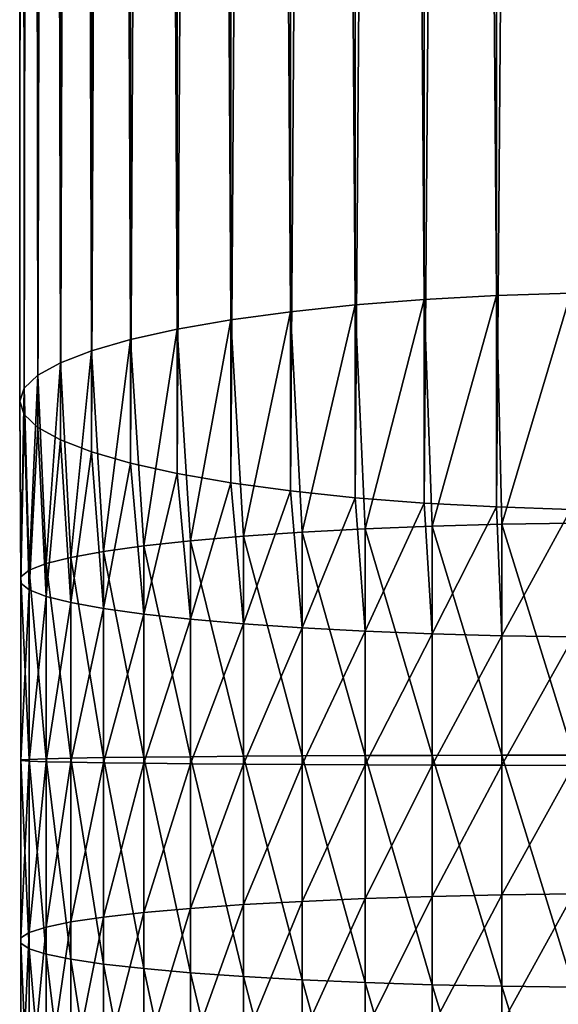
# Model space of a CAD drawing. Header units: metres. Extents: x -109 to 109, y -314 to 82.
# Tile 11 of 191: x -13 to -2, y -260 to -240. Entities that reach past the tile are written whole.
import ezdxf

# ---------------------------------------------------------------- set-up
doc = ezdxf.new("R2010")
doc.units = ezdxf.units.M
doc.layers.add('solid_504261_XXX', color=7, linetype='CONTINUOUS')

msp = doc.modelspace()

# ---------------------------------------------------------------- linework, layer by layer
at = {"layer": 'solid_504261_XXX'}
for points in [[(-3.111104, -245.417313, 58.008743), (-3.111104, -50.622337, 23.661135), (-4.609864, -50.703438, 23.201197)], [(-1.566977, -245.368179, 58.287418), (-1.566977, -50.5732, 23.939808), (-3.111104, -50.622337, 23.661135)], [(-3.111104, -245.417313, 58.008743), (-1.566977, -245.368179, 58.287418), (-3.111104, -50.622337, 23.661135)], [(-6.041401, -245.610291, 56.91431), (-6.041401, -50.815315, 22.566702), (-7.384842, -50.956341, 21.766903)], [(-4.609864, -245.498413, 57.548805), (-4.609864, -50.703438, 23.201197), (-6.041401, -50.815315, 22.566702)], [(-6.041401, -245.610291, 56.91431), (-4.609864, -245.498413, 57.548805), (-6.041401, -50.815315, 22.566702)], [(-4.609864, -245.498413, 57.548805), (-3.111104, -245.417313, 58.008743), (-4.609864, -50.703438, 23.201197)], [(-7.384842, -245.751312, 56.114513), (-7.384842, -50.956341, 21.766903), (-8.620595, -51.124458, 20.813461)], [(-7.384842, -245.751312, 56.114513), (-6.041401, -245.610291, 56.91431), (-7.384842, -50.956341, 21.766903)], [(-8.620595, -245.919434, 55.161072), (-8.620595, -51.124458, 20.813461), (-9.730639, -51.317219, 19.72028)], [(-8.620595, -245.919434, 55.161072), (-7.384842, -245.751312, 56.114513), (-8.620595, -51.124458, 20.813461)], [(-9.730639, -246.112198, 54.06789), (-9.730639, -51.317219, 19.72028), (-10.698791, -51.531803, 18.5033)], [(-9.730639, -246.112198, 54.06789), (-8.620595, -245.919434, 55.161072), (-9.730639, -51.317219, 19.72028)], [(-10.698791, -246.326782, 52.85091), (-10.698791, -51.531803, 18.5033), (-11.510928, -51.765091, 17.180269)], [(-10.698791, -246.326782, 52.85091), (-9.730639, -246.112198, 54.06789), (-10.698791, -51.531803, 18.5033)], [(-11.510928, -246.560059, 51.527878), (-11.510928, -51.765091, 17.180269), (-12.155211, -52.013672, 15.77048)], [(-11.510928, -246.560059, 51.527878), (-10.698791, -246.326782, 52.85091), (-11.510928, -51.765091, 17.180269)], [(-12.155211, -246.80864, 50.118092), (-12.155211, -52.013672, 15.77048), (-12.622244, -52.27393, 14.29449)], [(-12.155211, -246.80864, 50.118092), (-11.510928, -246.560059, 51.527878), (-12.155211, -52.013672, 15.77048)], [(-12.622244, -247.068909, 48.642101), (-12.622244, -52.27393, 14.29449), (-12.905215, -52.542065, 12.773822)], [(-12.622244, -247.068909, 48.642101), (-12.155211, -246.80864, 50.118092), (-12.622244, -52.27393, 14.29449)], [(-12.905215, -247.337036, 47.121433), (-12.905215, -52.542065, 12.773822), (-13, -52.814167, 11.230651)], [(-12.905215, -247.337036, 47.121433), (-12.622244, -247.068909, 48.642101), (-12.905215, -52.542065, 12.773822)], [(-13, -247.609146, 45.578262), (-13, -52.814167, 11.230651), (-12.905215, -53.086269, 9.68748)], [(-13, -247.609146, 45.578262), (-12.905215, -247.337036, 47.121433), (-13, -52.814167, 11.230651)], [(-12.905215, -247.881241, 44.035091), (-13, -247.609146, 45.578262), (-12.905215, -53.086269, 9.68748)], [(-12.905215, -247.881241, 44.035091), (-12.905215, -53.086269, 9.68748), (-12.622244, -53.354404, 8.166812)], [(-12.622244, -248.149384, 42.514423), (-12.905215, -247.881241, 44.035091), (-12.622244, -53.354404, 8.166812)], [(-12.622244, -248.149384, 42.514423), (-12.622244, -53.354404, 8.166812), (-12.155211, -53.614662, 6.690822)], [(-12.155211, -248.409637, 41.038433), (-12.622244, -248.149384, 42.514423), (-12.155211, -53.614662, 6.690822)], [(-12.155211, -248.409637, 41.038433), (-12.155211, -53.614662, 6.690822), (-11.510928, -53.863247, 5.281033)], [(-11.510928, -248.658218, 39.628643), (-12.155211, -248.409637, 41.038433), (-11.510928, -53.863247, 5.281033)], [(-11.510928, -248.658218, 39.628643), (-11.510928, -53.863247, 5.281033), (-10.698791, -54.096531, 3.958002)], [(-10.698791, -248.89151, 38.305611), (-11.510928, -248.658218, 39.628643), (-10.698791, -54.096531, 3.958002)], [(-10.698791, -248.89151, 38.305611), (-10.698791, -54.096531, 3.958002), (-9.730639, -54.311119, 2.741023)], [(-9.730639, -249.106094, 37.088631), (-10.698791, -248.89151, 38.305611), (-9.730639, -54.311119, 2.741023)], [(-9.730639, -249.106094, 37.088631), (-9.730639, -54.311119, 2.741023), (-8.620595, -54.503876, 1.647842)], [(-8.620595, -249.298843, 35.995453), (-9.730639, -249.106094, 37.088631), (-8.620595, -54.503876, 1.647842)], [(-8.620595, -249.298843, 35.995453), (-8.620595, -54.503876, 1.647842), (-7.384842, -54.671993, 0.6944)], [(-7.384842, -249.466965, 35.042007), (-8.620595, -249.298843, 35.995453), (-7.384842, -54.671993, 0.6944)], [(-7.384842, -249.466965, 35.042007), (-7.384842, -54.671993, 0.6944), (-6.041401, -54.813019, -0.1054)], [(-6.041401, -249.607986, 34.24221), (-7.384842, -249.466965, 35.042007), (-6.041401, -54.813019, -0.1054)], [(-6.041401, -249.607986, 34.24221), (-6.041401, -54.813019, -0.1054), (-4.609864, -54.9249, -0.739895)], [(-4.609864, -249.719879, 33.607716), (-6.041401, -249.607986, 34.24221), (-4.609864, -54.9249, -0.739895)], [(-4.609864, -249.719879, 33.607716), (-4.609864, -54.9249, -0.739895), (-3.111104, -55.005997, -1.199832)], [(-3.111104, -249.800964, 33.147778), (-4.609864, -249.719879, 33.607716), (-3.111104, -55.005997, -1.199832)], [(-3.111104, -249.800964, 33.147778), (-3.111104, -55.005997, -1.199832), (-1.566977, -55.055134, -1.478505)], [(-1.566977, -249.850113, 32.869106), (-3.111104, -249.800964, 33.147778), (-1.566977, -55.055134, -1.478505)], [(-4.446262, -250.199799, 58.238976), (-3.111104, -245.417313, 58.008743), (-4.609864, -245.498413, 57.548805)], [(-4.446262, -250.199799, 58.238976), (-2.998006, -250.160202, 58.670746), (-3.111104, -245.417313, 58.008743)], [(-2.998006, -250.160202, 58.670746), (-1.566977, -245.368179, 58.287418), (-3.111104, -245.417313, 58.008743)], [(-2.998006, -250.160202, 58.670746), (-1.509208, -250.136246, 58.932163), (-1.566977, -245.368179, 58.287418)], [(-7.143617, -250.323471, 56.889973), (-6.041401, -245.610291, 56.91431), (-7.384842, -245.751312, 56.114513)], [(-7.143617, -250.323471, 56.889973), (-5.834389, -250.254456, 57.642696), (-6.041401, -245.610291, 56.91431)], [(-5.834389, -250.254456, 57.642696), (-4.609864, -245.498413, 57.548805), (-6.041401, -245.610291, 56.91431)], [(-5.834389, -250.254456, 57.642696), (-4.446262, -250.199799, 58.238976), (-4.609864, -245.498413, 57.548805)], [(-8.356239, -250.405884, 55.990978), (-7.384842, -245.751312, 56.114513), (-8.620595, -245.919434, 55.161072)], [(-8.356239, -250.405884, 55.990978), (-7.143617, -250.323471, 56.889973), (-7.384842, -245.751312, 56.114513)], [(-9.455857, -250.500595, 54.957874), (-8.620595, -245.919434, 55.161072), (-9.730639, -246.112198, 54.06789)], [(-9.455857, -250.500595, 54.957874), (-8.356239, -250.405884, 55.990978), (-8.620595, -245.919434, 55.161072)], [(-10.427602, -250.606323, 53.80463), (-9.730639, -246.112198, 54.06789), (-10.698791, -246.326782, 52.85091)], [(-10.427602, -250.606323, 53.80463), (-9.455857, -250.500595, 54.957874), (-9.730639, -246.112198, 54.06789)], [(-11.25833, -250.721634, 52.546844), (-10.698791, -246.326782, 52.85091), (-11.510928, -246.560059, 51.527878)], [(-11.25833, -250.721634, 52.546844), (-10.427602, -250.606323, 53.80463), (-10.698791, -246.326782, 52.85091)], [(-11.93681, -250.844971, 51.201523), (-11.510928, -246.560059, 51.527878), (-12.155211, -246.80864, 50.118092)], [(-11.93681, -250.844971, 51.201523), (-11.25833, -250.721634, 52.546844), (-11.510928, -246.560059, 51.527878)], [(-12.453864, -250.974655, 49.786861), (-12.155211, -246.80864, 50.118092), (-12.622244, -247.068909, 48.642101)], [(-12.453864, -250.974655, 49.786861), (-11.93681, -250.844971, 51.201523), (-12.155211, -246.80864, 50.118092)], [(-12.802501, -251.108963, 48.321987), (-12.622244, -247.068909, 48.642101), (-12.905215, -247.337036, 47.121433)], [(-12.802501, -251.108963, 48.321987), (-12.453864, -250.974655, 49.786861), (-12.622244, -247.068909, 48.642101)], [(-12.978006, -251.246033, 46.826714), (-12.905215, -247.337036, 47.121433), (-13, -247.609146, 45.578262)], [(-12.978006, -251.246033, 46.826714), (-12.802501, -251.108963, 48.321987), (-12.905215, -247.337036, 47.121433)], [(-12.978006, -251.384048, 45.321262), (-13, -247.609146, 45.578262), (-12.905215, -247.881241, 44.035091)], [(-12.978006, -251.384048, 45.321262), (-12.978006, -251.246033, 46.826714), (-13, -247.609146, 45.578262)], [(-12.802501, -251.521133, 43.825989), (-12.978006, -251.384048, 45.321262), (-12.905215, -247.881241, 44.035091)], [(-12.802501, -251.521133, 43.825989), (-12.905215, -247.881241, 44.035091), (-12.622244, -248.149384, 42.514423)], [(-12.453864, -251.655441, 42.361115), (-12.802501, -251.521133, 43.825989), (-12.622244, -248.149384, 42.514423)], [(-12.453864, -251.655441, 42.361115), (-12.622244, -248.149384, 42.514423), (-12.155211, -248.409637, 41.038433)], [(-11.93681, -251.785126, 40.946453), (-12.453864, -251.655441, 42.361115), (-12.155211, -248.409637, 41.038433)], [(-11.93681, -251.785126, 40.946453), (-12.155211, -248.409637, 41.038433), (-11.510928, -248.658218, 39.628643)], [(-11.25833, -251.908463, 39.601131), (-11.93681, -251.785126, 40.946453), (-11.510928, -248.658218, 39.628643)], [(-11.25833, -251.908463, 39.601131), (-11.510928, -248.658218, 39.628643), (-10.698791, -248.89151, 38.305611)], [(-10.427602, -252.023773, 38.343346), (-11.25833, -251.908463, 39.601131), (-10.698791, -248.89151, 38.305611)], [(-10.427602, -252.023773, 38.343346), (-10.698791, -248.89151, 38.305611), (-9.730639, -249.106094, 37.088631)], [(-9.455857, -252.129501, 37.190102), (-10.427602, -252.023773, 38.343346), (-9.730639, -249.106094, 37.088631)], [(-9.455857, -252.129501, 37.190102), (-9.730639, -249.106094, 37.088631), (-8.620595, -249.298843, 35.995453)], [(-8.356239, -252.224213, 36.156998), (-9.455857, -252.129501, 37.190102), (-8.620595, -249.298843, 35.995453)], [(-8.356239, -252.224213, 36.156998), (-8.620595, -249.298843, 35.995453), (-7.384842, -249.466965, 35.042007)], [(-7.143617, -252.306625, 35.258003), (-8.356239, -252.224213, 36.156998), (-7.384842, -249.466965, 35.042007)], [(-7.143617, -252.306625, 35.258003), (-7.384842, -249.466965, 35.042007), (-6.041401, -249.607986, 34.24221)], [(-5.834389, -252.375641, 34.50528), (-7.143617, -252.306625, 35.258003), (-6.041401, -249.607986, 34.24221)], [(-5.834389, -252.375641, 34.50528), (-6.041401, -249.607986, 34.24221), (-4.609864, -249.719879, 33.607716)], [(-4.446262, -252.430298, 33.909), (-5.834389, -252.375641, 34.50528), (-4.609864, -249.719879, 33.607716)], [(-4.446262, -252.430298, 33.909), (-4.609864, -249.719879, 33.607716), (-3.111104, -249.800964, 33.147778)], [(-2.998006, -252.469894, 33.47723), (-4.446262, -252.430298, 33.909), (-3.111104, -249.800964, 33.147778)], [(-2.998006, -252.469894, 33.47723), (-3.111104, -249.800964, 33.147778), (-1.566977, -249.850113, 32.869106)], [(-1.509208, -252.493851, 33.215813), (-2.998006, -252.469894, 33.47723), (-1.566977, -249.850113, 32.869106)], [(-1.509208, -254.946808, 59.17205), (-1.509208, -250.136246, 58.932163), (-2.998006, -250.160202, 58.670746)], [(-7.143617, -254.963684, 57.121361), (-7.143617, -250.323471, 56.889973), (-8.356239, -250.405884, 55.990978)], [(-5.834389, -254.957474, 57.87722), (-5.834389, -250.254456, 57.642696), (-7.143617, -250.323471, 56.889973)], [(-7.143617, -254.963684, 57.121361), (-5.834389, -254.957474, 57.87722), (-7.143617, -250.323471, 56.889973)], [(-4.446262, -254.952545, 58.475979), (-4.446262, -250.199799, 58.238976), (-5.834389, -250.254456, 57.642696)], [(-5.834389, -254.957474, 57.87722), (-4.446262, -254.952545, 58.475979), (-5.834389, -250.254456, 57.642696)], [(-2.998006, -254.948975, 58.909542), (-2.998006, -250.160202, 58.670746), (-4.446262, -250.199799, 58.238976)], [(-4.446262, -254.952545, 58.475979), (-2.998006, -254.948975, 58.909542), (-4.446262, -250.199799, 58.238976)], [(-2.998006, -254.948975, 58.909542), (-1.509208, -254.946808, 59.17205), (-2.998006, -250.160202, 58.670746)], [(-9.455857, -254.97966, 55.181229), (-9.455857, -250.500595, 54.957874), (-10.427602, -250.606323, 53.80463)], [(-8.356239, -254.971115, 56.218628), (-8.356239, -250.405884, 55.990978), (-9.455857, -250.500595, 54.957874)], [(-9.455857, -254.97966, 55.181229), (-8.356239, -254.971115, 56.218628), (-9.455857, -250.500595, 54.957874)], [(-8.356239, -254.971115, 56.218628), (-7.143617, -254.963684, 57.121361), (-8.356239, -250.405884, 55.990978)], [(-11.25833, -254.999573, 52.76017), (-11.25833, -250.721634, 52.546844), (-11.93681, -250.844971, 51.201523)], [(-10.427602, -254.989182, 54.023186), (-10.427602, -250.606323, 53.80463), (-11.25833, -250.721634, 52.546844)], [(-11.25833, -254.999573, 52.76017), (-10.427602, -254.989182, 54.023186), (-11.25833, -250.721634, 52.546844)], [(-10.427602, -254.989182, 54.023186), (-9.455857, -254.97966, 55.181229), (-10.427602, -250.606323, 53.80463)], [(-12.453864, -255.022385, 49.988705), (-12.453864, -250.974655, 49.786861), (-12.802501, -251.108963, 48.321987)], [(-11.93681, -255.010696, 51.409252), (-11.93681, -250.844971, 51.201523), (-12.453864, -250.974655, 49.786861)], [(-12.453864, -255.022385, 49.988705), (-11.93681, -255.010696, 51.409252), (-12.453864, -250.974655, 49.786861)], [(-11.93681, -255.010696, 51.409252), (-11.25833, -254.999573, 52.76017), (-11.93681, -250.844971, 51.201523)], [(-12.802501, -255.034485, 48.517738), (-12.802501, -251.108963, 48.321987), (-12.978006, -251.246033, 46.826714)], [(-12.802501, -255.034485, 48.517738), (-12.453864, -255.022385, 49.988705), (-12.802501, -251.108963, 48.321987)], [(-12.978006, -255.046829, 47.016247), (-12.978006, -251.246033, 46.826714), (-12.978006, -251.384048, 45.321262)], [(-12.978006, -255.046829, 47.016247), (-12.802501, -255.034485, 48.517738), (-12.978006, -251.246033, 46.826714)], [(-12.978006, -255.05928, 45.504532), (-12.978006, -251.384048, 45.321262), (-12.802501, -251.521133, 43.825989)], [(-12.978006, -255.05928, 45.504532), (-12.978006, -255.046829, 47.016247), (-12.978006, -251.384048, 45.321262)], [(-12.802501, -255.071625, 44.00304), (-12.978006, -255.05928, 45.504532), (-12.802501, -251.521133, 43.825989)], [(-12.802501, -255.071625, 44.00304), (-12.802501, -251.521133, 43.825989), (-12.453864, -251.655441, 42.361115)], [(-12.453864, -255.083725, 42.532074), (-12.802501, -255.071625, 44.00304), (-12.453864, -251.655441, 42.361115)], [(-12.453864, -255.083725, 42.532074), (-12.453864, -251.655441, 42.361115), (-11.93681, -251.785126, 40.946453)], [(-11.93681, -255.095413, 41.111526), (-12.453864, -255.083725, 42.532074), (-11.93681, -251.785126, 40.946453)], [(-11.93681, -255.095413, 41.111526), (-11.93681, -251.785126, 40.946453), (-11.25833, -251.908463, 39.601131)], [(-11.25833, -255.106537, 39.760609), (-11.93681, -255.095413, 41.111526), (-11.25833, -251.908463, 39.601131)], [(-11.25833, -255.106537, 39.760609), (-11.25833, -251.908463, 39.601131), (-10.427602, -252.023773, 38.343346)], [(-10.427602, -255.116928, 38.497589), (-11.25833, -255.106537, 39.760609), (-10.427602, -252.023773, 38.343346)], [(-10.427602, -255.116928, 38.497589), (-10.427602, -252.023773, 38.343346), (-9.455857, -252.129501, 37.190102)], [(-9.455857, -255.12645, 37.33955), (-10.427602, -255.116928, 38.497589), (-9.455857, -252.129501, 37.190102)], [(-9.455857, -255.12645, 37.33955), (-9.455857, -252.129501, 37.190102), (-8.356239, -252.224213, 36.156998)], [(-8.356239, -255.134995, 36.302147), (-9.455857, -255.12645, 37.33955), (-8.356239, -252.224213, 36.156998)], [(-8.356239, -255.134995, 36.302147), (-8.356239, -252.224213, 36.156998), (-7.143617, -252.306625, 35.258003)], [(-7.143617, -255.142426, 35.399414), (-8.356239, -255.134995, 36.302147), (-7.143617, -252.306625, 35.258003)], [(-7.143617, -255.142426, 35.399414), (-7.143617, -252.306625, 35.258003), (-5.834389, -252.375641, 34.50528)], [(-5.834389, -255.148636, 34.643559), (-7.143617, -255.142426, 35.399414), (-5.834389, -252.375641, 34.50528)], [(-5.834389, -255.148636, 34.643559), (-5.834389, -252.375641, 34.50528), (-4.446262, -252.430298, 33.909)], [(-4.446262, -255.153564, 34.0448), (-5.834389, -255.148636, 34.643559), (-4.446262, -252.430298, 33.909)], [(-4.446262, -255.153564, 34.0448), (-4.446262, -252.430298, 33.909), (-2.998006, -252.469894, 33.47723)], [(-2.998006, -255.157135, 33.611233), (-4.446262, -255.153564, 34.0448), (-2.998006, -252.469894, 33.47723)], [(-2.998006, -255.157135, 33.611233), (-2.998006, -252.469894, 33.47723), (-1.509208, -252.493851, 33.215813)], [(-1.509208, -255.159286, 33.348728), (-2.998006, -255.157135, 33.611233), (-1.509208, -252.493851, 33.215813)], [(-12.802501, -258.962708, 48.386608), (-12.802501, -255.034485, 48.517738), (-12.978006, -255.046829, 47.016247)], [(-12.978006, -258.85025, 46.889282), (-12.978006, -255.046829, 47.016247), (-12.978006, -255.05928, 45.504532)], [(-12.978006, -258.85025, 46.889282), (-12.802501, -258.962708, 48.386608), (-12.978006, -255.046829, 47.016247)], [(-12.978006, -258.737, 45.381763), (-12.978006, -255.05928, 45.504532), (-12.802501, -255.071625, 44.00304)], [(-12.978006, -258.737, 45.381763), (-12.978006, -258.85025, 46.889282), (-12.978006, -255.05928, 45.504532)], [(-12.453864, -259.072876, 49.853493), (-12.453864, -255.022385, 49.988705), (-12.802501, -255.034485, 48.517738)], [(-12.802501, -258.962708, 48.386608), (-12.453864, -259.072876, 49.853493), (-12.802501, -255.034485, 48.517738)], [(-11.93681, -259.17926, 51.2701), (-11.93681, -255.010696, 51.409252), (-12.453864, -255.022385, 49.988705)], [(-12.453864, -259.072876, 49.853493), (-11.93681, -259.17926, 51.2701), (-12.453864, -255.022385, 49.988705)], [(-11.25833, -259.280457, 52.617268), (-11.25833, -254.999573, 52.76017), (-11.93681, -255.010696, 51.409252)], [(-11.93681, -259.17926, 51.2701), (-11.25833, -259.280457, 52.617268), (-11.93681, -255.010696, 51.409252)], [(-10.427602, -259.375031, 53.876781), (-10.427602, -254.989182, 54.023186), (-11.25833, -254.999573, 52.76017)], [(-11.25833, -259.280457, 52.617268), (-10.427602, -259.375031, 53.876781), (-11.25833, -254.999573, 52.76017)], [(-9.455857, -259.461792, 55.031609), (-9.455857, -254.97966, 55.181229), (-10.427602, -254.989182, 54.023186)], [(-10.427602, -259.375031, 53.876781), (-9.455857, -259.461792, 55.031609), (-10.427602, -254.989182, 54.023186)], [(-8.356239, -259.53949, 56.066132), (-8.356239, -254.971115, 56.218628), (-9.455857, -254.97966, 55.181229)], [(-9.455857, -259.461792, 55.031609), (-8.356239, -259.53949, 56.066132), (-9.455857, -254.97966, 55.181229)], [(-7.143617, -259.607086, 56.966358), (-7.143617, -254.963684, 57.121361), (-8.356239, -254.971115, 56.218628)], [(-8.356239, -259.53949, 56.066132), (-7.143617, -259.607086, 56.966358), (-8.356239, -254.971115, 56.218628)], [(-5.834389, -259.663696, 57.720119), (-5.834389, -254.957474, 57.87722), (-7.143617, -254.963684, 57.121361)], [(-7.143617, -259.607086, 56.966358), (-5.834389, -259.663696, 57.720119), (-7.143617, -254.963684, 57.121361)], [(-4.446262, -259.708557, 58.317215), (-4.446262, -254.952545, 58.475979), (-5.834389, -254.957474, 57.87722)], [(-5.834389, -259.663696, 57.720119), (-4.446262, -259.708557, 58.317215), (-5.834389, -254.957474, 57.87722)], [(-2.998006, -259.741028, 58.749577), (-2.998006, -254.948975, 58.909542), (-4.446262, -254.952545, 58.475979)], [(-4.446262, -259.708557, 58.317215), (-2.998006, -259.741028, 58.749577), (-4.446262, -254.952545, 58.475979)], [(-1.509208, -259.760681, 59.011356), (-1.509208, -254.946808, 59.17205), (-2.998006, -254.948975, 58.909542)], [(-2.998006, -259.741028, 58.749577), (-1.509208, -259.760681, 59.011356), (-2.998006, -254.948975, 58.909542)], [(-12.802501, -258.624542, 43.884438), (-12.978006, -258.737, 45.381763), (-12.802501, -255.071625, 44.00304)], [(-12.802501, -258.624542, 43.884438), (-12.802501, -255.071625, 44.00304), (-12.453864, -255.083725, 42.532074)], [(-12.453864, -258.514374, 42.417553), (-12.802501, -258.624542, 43.884438), (-12.453864, -255.083725, 42.532074)], [(-12.453864, -258.514374, 42.417553), (-12.453864, -255.083725, 42.532074), (-11.93681, -255.095413, 41.111526)], [(-11.93681, -258.40799, 41.000946), (-12.453864, -258.514374, 42.417553), (-11.93681, -255.095413, 41.111526)], [(-11.93681, -258.40799, 41.000946), (-11.93681, -255.095413, 41.111526), (-11.25833, -255.106537, 39.760609)], [(-11.25833, -258.306793, 39.653778), (-11.93681, -258.40799, 41.000946), (-11.25833, -255.106537, 39.760609)], [(-11.25833, -258.306793, 39.653778), (-11.25833, -255.106537, 39.760609), (-10.427602, -255.116928, 38.497589)], [(-10.427602, -258.212189, 38.394264), (-11.25833, -258.306793, 39.653778), (-10.427602, -255.116928, 38.497589)], [(-10.427602, -258.212189, 38.394264), (-10.427602, -255.116928, 38.497589), (-9.455857, -255.12645, 37.33955)], [(-9.455857, -258.125458, 37.239437), (-10.427602, -258.212189, 38.394264), (-9.455857, -255.12645, 37.33955)], [(-9.455857, -258.125458, 37.239437), (-9.455857, -255.12645, 37.33955), (-8.356239, -255.134995, 36.302147)], [(-8.356239, -258.04776, 36.204914), (-9.455857, -258.125458, 37.239437), (-8.356239, -255.134995, 36.302147)], [(-8.356239, -258.04776, 36.204914), (-8.356239, -255.134995, 36.302147), (-7.143617, -255.142426, 35.399414)], [(-7.143617, -257.980164, 35.304688), (-8.356239, -258.04776, 36.204914), (-7.143617, -255.142426, 35.399414)], [(-7.143617, -257.980164, 35.304688), (-7.143617, -255.142426, 35.399414), (-5.834389, -255.148636, 34.643559)], [(-5.834389, -257.923553, 34.550926), (-7.143617, -257.980164, 35.304688), (-5.834389, -255.148636, 34.643559)], [(-5.834389, -257.923553, 34.550926), (-5.834389, -255.148636, 34.643559), (-4.446262, -255.153564, 34.0448)], [(-4.446262, -257.878693, 33.953831), (-5.834389, -257.923553, 34.550926), (-4.446262, -255.153564, 34.0448)], [(-4.446262, -257.878693, 33.953831), (-4.446262, -255.153564, 34.0448), (-2.998006, -255.157135, 33.611233)], [(-2.998006, -257.846222, 33.521469), (-4.446262, -257.878693, 33.953831), (-2.998006, -255.157135, 33.611233)], [(-2.998006, -257.846222, 33.521469), (-2.998006, -255.157135, 33.611233), (-1.509208, -255.159286, 33.348728)], [(-1.509208, -257.826569, 33.259689), (-2.998006, -257.846222, 33.521469), (-1.509208, -255.159286, 33.348728)], [(-5.834389, -260.681152, 34.228027), (-5.834389, -257.923553, 34.550926), (-4.446262, -257.878693, 33.953831)], [(-4.446262, -260.586853, 33.636723), (-5.834389, -260.681152, 34.228027), (-4.446262, -257.878693, 33.953831)], [(-4.446262, -260.586853, 33.636723), (-4.446262, -257.878693, 33.953831), (-2.998006, -257.846222, 33.521469)], [(-2.998006, -260.518555, 33.208553), (-4.446262, -260.586853, 33.636723), (-2.998006, -257.846222, 33.521469)], [(-2.998006, -260.518555, 33.208553), (-2.998006, -257.846222, 33.521469), (-1.509208, -257.826569, 33.259689)], [(-1.509208, -260.477203, 32.949314), (-2.998006, -260.518555, 33.208553), (-1.509208, -257.826569, 33.259689)], [(-9.455857, -261.105774, 36.890461), (-9.455857, -258.125458, 37.239437), (-8.356239, -258.04776, 36.204914)], [(-8.356239, -260.942383, 35.865974), (-9.455857, -261.105774, 36.890461), (-8.356239, -258.04776, 36.204914)], [(-8.356239, -260.942383, 35.865974), (-8.356239, -258.04776, 36.204914), (-7.143617, -257.980164, 35.304688)], [(-7.143617, -260.800201, 34.974476), (-8.356239, -260.942383, 35.865974), (-7.143617, -257.980164, 35.304688)], [(-7.143617, -260.800201, 34.974476), (-7.143617, -257.980164, 35.304688), (-5.834389, -257.923553, 34.550926)], [(-5.834389, -260.681152, 34.228027), (-7.143617, -260.800201, 34.974476), (-5.834389, -257.923553, 34.550926)], [(-11.93681, -261.69989, 40.615486), (-11.93681, -258.40799, 41.000946), (-11.25833, -258.306793, 39.653778)], [(-11.25833, -261.487122, 39.281384), (-11.93681, -261.69989, 40.615486), (-11.25833, -258.306793, 39.653778)], [(-11.25833, -261.487122, 39.281384), (-11.25833, -258.306793, 39.653778), (-10.427602, -258.212189, 38.394264)], [(-10.427602, -261.288177, 38.034088), (-11.25833, -261.487122, 39.281384), (-10.427602, -258.212189, 38.394264)], [(-10.427602, -261.288177, 38.034088), (-10.427602, -258.212189, 38.394264), (-9.455857, -258.125458, 37.239437)], [(-9.455857, -261.105774, 36.890461), (-10.427602, -261.288177, 38.034088), (-9.455857, -258.125458, 37.239437)], [(-12.802501, -262.155334, 43.471004), (-12.802501, -258.624542, 43.884438), (-12.453864, -258.514374, 42.417553)], [(-12.453864, -261.923645, 42.018349), (-12.802501, -262.155334, 43.471004), (-12.453864, -258.514374, 42.417553)], [(-12.453864, -261.923645, 42.018349), (-12.453864, -258.514374, 42.417553), (-11.93681, -258.40799, 41.000946)], [(-11.93681, -261.69989, 40.615486), (-12.453864, -261.923645, 42.018349), (-11.93681, -258.40799, 41.000946)], [(-12.978006, -262.391815, 44.953808), (-12.978006, -258.737, 45.381763), (-12.802501, -258.624542, 43.884438)], [(-12.802501, -262.155334, 43.471004), (-12.978006, -262.391815, 44.953808), (-12.802501, -258.624542, 43.884438)], [(-12.978006, -262.629944, 46.446705), (-12.978006, -258.85025, 46.889282), (-12.978006, -258.737, 45.381763)], [(-12.978006, -262.391815, 44.953808), (-12.978006, -262.629944, 46.446705), (-12.978006, -258.737, 45.381763)], [(-12.802501, -262.866425, 47.929504), (-12.802501, -258.962708, 48.386608), (-12.978006, -258.85025, 46.889282)], [(-12.978006, -262.629944, 46.446705), (-12.802501, -262.866425, 47.929504), (-12.978006, -258.85025, 46.889282)], [(-12.453864, -263.098114, 49.38216), (-12.453864, -259.072876, 49.853493), (-12.802501, -258.962708, 48.386608)], [(-12.802501, -262.866425, 47.929504), (-12.453864, -263.098114, 49.38216), (-12.802501, -258.962708, 48.386608)], [(-11.93681, -263.321869, 50.785027), (-11.93681, -259.17926, 51.2701), (-12.453864, -259.072876, 49.853493)], [(-12.453864, -263.098114, 49.38216), (-11.93681, -263.321869, 50.785027), (-12.453864, -259.072876, 49.853493)], [(-11.25833, -263.534637, 52.119125), (-11.25833, -259.280457, 52.617268), (-11.93681, -259.17926, 51.2701)], [(-11.93681, -263.321869, 50.785027), (-11.25833, -263.534637, 52.119125), (-11.93681, -259.17926, 51.2701)], [(-10.427602, -263.733582, 53.366425), (-10.427602, -259.375031, 53.876781), (-11.25833, -259.280457, 52.617268)], [(-11.25833, -263.534637, 52.119125), (-10.427602, -263.733582, 53.366425), (-11.25833, -259.280457, 52.617268)], [(-9.455857, -263.915985, 54.510048), (-9.455857, -259.461792, 55.031609), (-10.427602, -259.375031, 53.876781)], [(-10.427602, -263.733582, 53.366425), (-9.455857, -263.915985, 54.510048), (-10.427602, -259.375031, 53.876781)], [(-8.356239, -264.079376, 55.534538), (-8.356239, -259.53949, 56.066132), (-9.455857, -259.461792, 55.031609)], [(-9.455857, -263.915985, 54.510048), (-8.356239, -264.079376, 55.534538), (-9.455857, -259.461792, 55.031609)], [(-7.143617, -264.221558, 56.426033), (-7.143617, -259.607086, 56.966358), (-8.356239, -259.53949, 56.066132)], [(-8.356239, -264.079376, 55.534538), (-7.143617, -264.221558, 56.426033), (-8.356239, -259.53949, 56.066132)], [(-5.834389, -264.340607, 57.172482), (-5.834389, -259.663696, 57.720119), (-7.143617, -259.607086, 56.966358)], [(-7.143617, -264.221558, 56.426033), (-5.834389, -264.340607, 57.172482), (-7.143617, -259.607086, 56.966358)], [(-4.446262, -264.434906, 57.76379), (-4.446262, -259.708557, 58.317215), (-5.834389, -259.663696, 57.720119)], [(-5.834389, -264.340607, 57.172482), (-4.446262, -264.434906, 57.76379), (-5.834389, -259.663696, 57.720119)], [(-2.998006, -264.503204, 58.191956), (-2.998006, -259.741028, 58.749577), (-4.446262, -259.708557, 58.317215)], [(-4.446262, -264.434906, 57.76379), (-2.998006, -264.503204, 58.191956), (-4.446262, -259.708557, 58.317215)], [(-1.509208, -264.544556, 58.451195), (-1.509208, -259.760681, 59.011356), (-2.998006, -259.741028, 58.749577)], [(-2.998006, -264.503204, 58.191956), (-1.509208, -264.544556, 58.451195), (-2.998006, -259.741028, 58.749577)]]:
    msp.add_3dface(points, dxfattribs=at)

doc.saveas('drawing.dxf')
